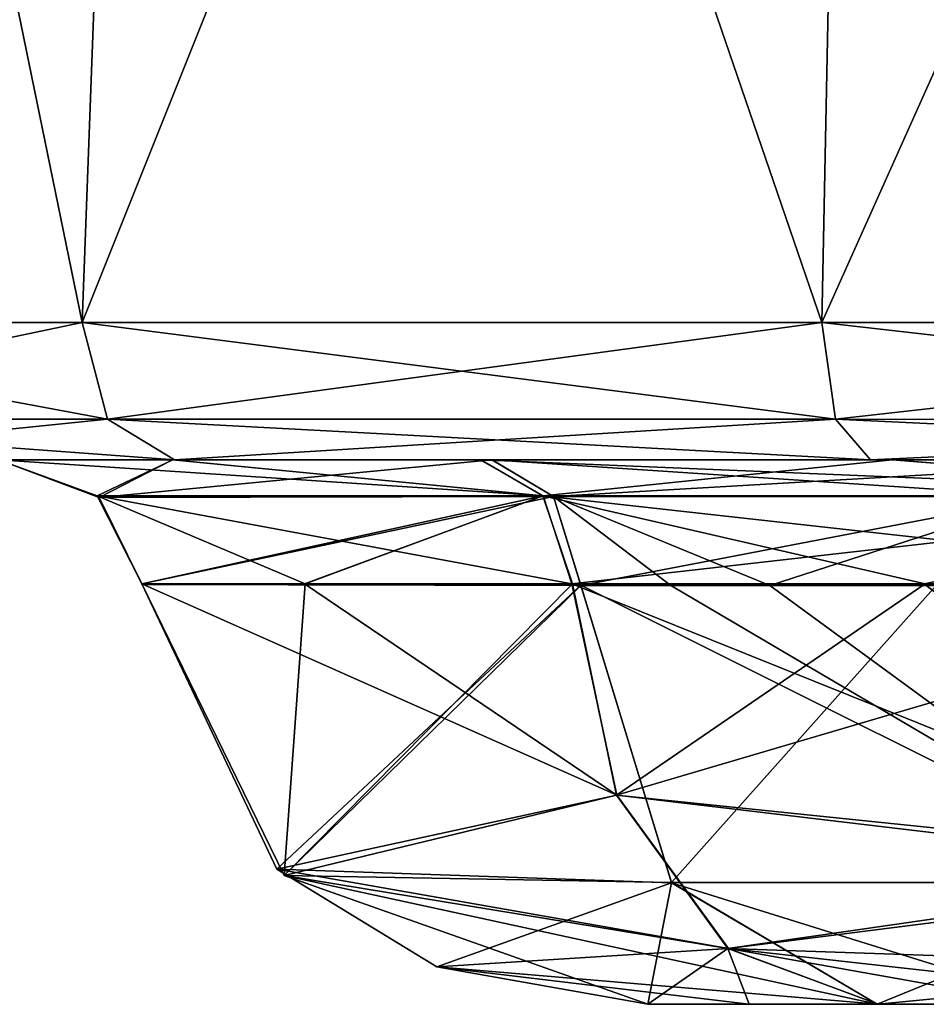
# Model space of a CAD drawing. Header units: inches. Extents: x -10 to 10, y -2.3 to 4.3.
# Tile 58 of 256: x -8.459 to -8.251, y -2.237 to -2.011. Entities that reach past the tile are written whole.
import ezdxf

# ---------------------------------------------------------------- set-up
doc = ezdxf.new("R2010")
doc.units = ezdxf.units.IN
doc.header["$LTSCALE"] = 65.185185
doc.header["$MEASUREMENT"] = 0
for name, color, linetype in [('3870', 7, 'CONTINUOUS'), ('3873', 7, 'CONTINUOUS'), ('6026', 7, 'CONTINUOUS'), ('6085', 7, 'CONTINUOUS'), ('6234', 7, 'CONTINUOUS'), ('7442', 7, 'CONTINUOUS'), ('7445', 7, 'CONTINUOUS'), ('7446', 7, 'CONTINUOUS'), ('7447', 7, 'CONTINUOUS'), ('7448', 7, 'CONTINUOUS'), ('7449', 7, 'CONTINUOUS'), ('7450', 7, 'CONTINUOUS'), ('7460', 7, 'CONTINUOUS'), ('7461', 7, 'CONTINUOUS'), ('7462', 7, 'CONTINUOUS'), ('7463', 7, 'CONTINUOUS'), ('7464', 7, 'CONTINUOUS'), ('7467', 7, 'CONTINUOUS'), ('7468', 7, 'CONTINUOUS')]:
    doc.layers.add(name, color=color, linetype=linetype)

msp = doc.modelspace()

# ---------------------------------------------------------------- linework, layer by layer
at = {"layer": '3870', "linetype": 'Continuous'}
for points in [[(-8.42388, -2.112, 4.02387), (-8.53065, -2.112, 3.86412), (-8.42429, -2.112, 3.86348), (-8.42388, -2.112, 4.02387)], [(-8.42429, -2.112, 3.86348), (-8.53065, -2.112, 3.86412), (-8.46426, -2.112, 3.75258), (-8.42429, -2.112, 3.86348)], [(-8.53064, -2.112, -3.86413), (-8.42387, -2.112, -4.02388), (-8.46427, -2.112, -3.75256), (-8.53064, -2.112, -3.86413)], [(-8.46427, -2.112, -3.75256), (-8.42387, -2.112, -4.02388), (-8.42435, -2.112, -3.86338), (-8.46427, -2.112, -3.75256)], [(-8.46427, -2.112, -3.75256), (-8.35104, -2.112, -3.64742), (-8.46426, -2.112, 3.75258), (-8.46427, -2.112, -3.75256)], [(-8.35104, -2.112, -3.64742), (-8.351, -2.112, 3.6474), (-8.46426, -2.112, 3.75258), (-8.35104, -2.112, -3.64742)], [(-8.42435, -2.112, -3.86338), (-8.42387, -2.112, -4.02388), (-8.3537, -2.112, -3.95762), (-8.42435, -2.112, -3.86338)], [(-8.35354, -2.112, 3.95777), (-8.42388, -2.112, 4.02387), (-8.42429, -2.112, 3.86348), (-8.35354, -2.112, 3.95777)], [(-8.26413, -2.112, 4.13064), (-8.42388, -2.112, 4.02387), (-8.35354, -2.112, 3.95777), (-8.26413, -2.112, 4.13064)], [(-8.42387, -2.112, -4.02388), (-8.26412, -2.112, -4.13065), (-8.3537, -2.112, -3.95762), (-8.42387, -2.112, -4.02388)], [(-8.3537, -2.112, -3.95762), (-8.26412, -2.112, -4.13065), (-8.25912, -2.112, -4.02661), (-8.3537, -2.112, -3.95762)], [(-8.25902, -2.112, 4.02667), (-8.26413, -2.112, 4.13064), (-8.35354, -2.112, 3.95777), (-8.25902, -2.112, 4.02667)], [(-8.35104, -2.112, -3.64742), (-8.19052, -2.112, -3.58831), (-8.351, -2.112, 3.6474), (-8.35104, -2.112, -3.64742)], [(-8.351, -2.112, 3.6474), (-8.19052, -2.112, -3.58831), (-8.19188, -2.112, 3.58825), (-8.351, -2.112, 3.6474)], [(-8.075, -2.112, 4.16839), (-8.26413, -2.112, 4.13064), (-8.14852, -2.112, 4.06505), (-8.075, -2.112, 4.16839)], [(-8.14852, -2.112, 4.06505), (-8.26413, -2.112, 4.13064), (-8.25902, -2.112, 4.02667), (-8.14852, -2.112, 4.06505)], [(-8.26412, -2.112, -4.13065), (-8.075, -2.112, -4.16839), (-8.25912, -2.112, -4.02661), (-8.26412, -2.112, -4.13065)], [(-8.25912, -2.112, -4.02661), (-8.075, -2.112, -4.16839), (-8.14854, -2.112, -4.06505), (-8.25912, -2.112, -4.02661)]]:
    msp.add_3dface(points, dxfattribs=at)
at = {"layer": '3873', "linetype": 'Continuous'}
for points in [[(-8.44506, -2.08043, -4.04506), (-8.55093, -2.10265, -3.87214), (-8.55851, -2.08043, -3.87528), (-8.44506, -2.08043, -4.04506)], [(-8.43926, -2.10265, -4.03926), (-8.55093, -2.10265, -3.87214), (-8.44506, -2.08043, -4.04506), (-8.43926, -2.10265, -4.03926)], [(-8.27528, -2.08043, -4.15851), (-8.43926, -2.10265, -4.03926), (-8.44506, -2.08043, -4.04506), (-8.27528, -2.08043, -4.15851)], [(-8.27214, -2.10265, -4.15093), (-8.43926, -2.10265, -4.03926), (-8.27528, -2.08043, -4.15851), (-8.27214, -2.10265, -4.15093)], [(-8.075, -2.08043, -4.19835), (-8.27214, -2.10265, -4.15093), (-8.27528, -2.08043, -4.15851), (-8.075, -2.08043, -4.19835)], [(-8.075, -2.10328, -4.18953), (-8.27214, -2.10265, -4.15093), (-8.075, -2.08043, -4.19835), (-8.075, -2.10328, -4.18953)], [(-8.43926, -2.10265, -4.03926), (-8.53064, -2.112, -3.86413), (-8.55093, -2.10265, -3.87214), (-8.43926, -2.10265, -4.03926)], [(-8.42387, -2.112, -4.02388), (-8.53064, -2.112, -3.86413), (-8.43926, -2.10265, -4.03926), (-8.42387, -2.112, -4.02388)], [(-8.27214, -2.10265, -4.15093), (-8.42387, -2.112, -4.02388), (-8.43926, -2.10265, -4.03926), (-8.27214, -2.10265, -4.15093)], [(-8.26412, -2.112, -4.13065), (-8.42387, -2.112, -4.02388), (-8.27214, -2.10265, -4.15093), (-8.26412, -2.112, -4.13065)], [(-8.075, -2.10328, -4.18953), (-8.26412, -2.112, -4.13065), (-8.27214, -2.10265, -4.15093), (-8.075, -2.10328, -4.18953)], [(-8.075, -2.112, -4.16839), (-8.26412, -2.112, -4.13065), (-8.075, -2.10328, -4.18953), (-8.075, -2.112, -4.16839)]]:
    msp.add_3dface(points, dxfattribs=at)
at = {"layer": '6026', "linetype": 'Continuous'}
for points in [[(-8.55093, -2.10265, 3.87214), (-8.43926, -2.10265, 4.03926), (-8.55851, -2.08043, 3.87528), (-8.55093, -2.10265, 3.87214)], [(-8.55851, -2.08043, 3.87528), (-8.43926, -2.10265, 4.03926), (-8.44506, -2.08043, 4.04506), (-8.55851, -2.08043, 3.87528)], [(-8.43926, -2.10265, 4.03926), (-8.27214, -2.10265, 4.15093), (-8.44506, -2.08043, 4.04506), (-8.43926, -2.10265, 4.03926)], [(-8.44506, -2.08043, 4.04506), (-8.27214, -2.10265, 4.15093), (-8.27528, -2.08043, 4.15851), (-8.44506, -2.08043, 4.04506)], [(-8.075, -2.10328, 4.18953), (-8.075, -2.08043, 4.19835), (-8.27528, -2.08043, 4.15851), (-8.075, -2.10328, 4.18953)], [(-8.27214, -2.10265, 4.15093), (-8.075, -2.10328, 4.18953), (-8.27528, -2.08043, 4.15851), (-8.27214, -2.10265, 4.15093)], [(-8.53065, -2.112, 3.86412), (-8.42388, -2.112, 4.02387), (-8.55093, -2.10265, 3.87214), (-8.53065, -2.112, 3.86412)], [(-8.55093, -2.10265, 3.87214), (-8.42388, -2.112, 4.02387), (-8.43926, -2.10265, 4.03926), (-8.55093, -2.10265, 3.87214)], [(-8.42388, -2.112, 4.02387), (-8.26413, -2.112, 4.13064), (-8.43926, -2.10265, 4.03926), (-8.42388, -2.112, 4.02387)], [(-8.43926, -2.10265, 4.03926), (-8.26413, -2.112, 4.13064), (-8.27214, -2.10265, 4.15093), (-8.43926, -2.10265, 4.03926)], [(-8.26413, -2.112, 4.13064), (-8.075, -2.112, 4.16839), (-8.27214, -2.10265, 4.15093), (-8.26413, -2.112, 4.13064)], [(-8.075, -2.112, 4.16839), (-8.075, -2.10328, 4.18953), (-8.27214, -2.10265, 4.15093), (-8.075, -2.112, 4.16839)]]:
    msp.add_3dface(points, dxfattribs=at)
at = {"layer": '6085', "linetype": 'Continuous'}
for points in [[(-8.44506, -2.08043, -4.04506), (-8.55851, -2.08043, -3.87528), (-8.4285, -1.63343, -4.0285), (-8.44506, -2.08043, -4.04506)], [(-8.55851, -2.08043, -3.87528), (-8.53687, -1.63343, -3.86631), (-8.4285, -1.63343, -4.0285), (-8.55851, -2.08043, -3.87528)], [(-8.27528, -2.08043, -4.15851), (-8.44506, -2.08043, -4.04506), (-8.26631, -1.63343, -4.13687), (-8.27528, -2.08043, -4.15851)], [(-8.44506, -2.08043, -4.04506), (-8.4285, -1.63343, -4.0285), (-8.26631, -1.63343, -4.13687), (-8.44506, -2.08043, -4.04506)], [(-8.075, -2.08043, -4.19835), (-8.27528, -2.08043, -4.15851), (-8.075, -1.63343, -4.17492), (-8.075, -2.08043, -4.19835)], [(-8.27528, -2.08043, -4.15851), (-8.26631, -1.63343, -4.13687), (-8.075, -1.63343, -4.17492), (-8.27528, -2.08043, -4.15851)]]:
    msp.add_3dface(points, dxfattribs=at)
at = {"layer": '6234', "linetype": 'Continuous'}
for points in [[(-8.53687, -1.63343, 3.86631), (-8.55851, -2.08043, 3.87528), (-8.44506, -2.08043, 4.04506), (-8.53687, -1.63343, 3.86631)], [(-8.4285, -1.63343, 4.0285), (-8.53687, -1.63343, 3.86631), (-8.44506, -2.08043, 4.04506), (-8.4285, -1.63343, 4.0285)], [(-8.4285, -1.63343, 4.0285), (-8.44506, -2.08043, 4.04506), (-8.27528, -2.08043, 4.15851), (-8.4285, -1.63343, 4.0285)], [(-8.26631, -1.63343, 4.13687), (-8.4285, -1.63343, 4.0285), (-8.27528, -2.08043, 4.15851), (-8.26631, -1.63343, 4.13687)], [(-8.075, -2.08043, 4.19835), (-8.26631, -1.63343, 4.13687), (-8.27528, -2.08043, 4.15851), (-8.075, -2.08043, 4.19835)], [(-8.075, -1.63343, 4.17492), (-8.26631, -1.63343, 4.13687), (-8.075, -2.08043, 4.19835), (-8.075, -1.63343, 4.17492)]]:
    msp.add_3dface(points, dxfattribs=at)
at = {"layer": '7442', "linetype": 'Continuous'}
for points in [[(-8.19052, -2.112, -3.58831), (-8.35104, -2.112, -3.64742), (-8.2241, -2.12038, -3.61034), (-8.19052, -2.112, -3.58831)], [(-8.2241, -2.12038, -3.61034), (-8.35104, -2.112, -3.64742), (-8.33685, -2.12039, -3.66264), (-8.2241, -2.12038, -3.61034)], [(-8.2241, -2.12038, -3.61034), (-8.33685, -2.12039, -3.66264), (-8.28721, -2.14085, -3.63903), (-8.2241, -2.12038, -3.61034)], [(-8.28721, -2.14085, -3.63903), (-8.33685, -2.12039, -3.66264), (-8.30995, -2.14085, -3.65268), (-8.28721, -2.14085, -3.63903)], [(-8.30995, -2.14085, -3.65268), (-8.33685, -2.12039, -3.66264), (-8.33061, -2.14074, -3.66936), (-8.30995, -2.14085, -3.65268)], [(-8.19889, -2.14085, -3.61808), (-8.2241, -2.12038, -3.61034), (-8.28721, -2.14085, -3.63903), (-8.19889, -2.14085, -3.61808)]]:
    msp.add_3dface(points, dxfattribs=at)
at = {"layer": '7445', "linetype": 'Continuous'}
for points in [[(-8.39404, -2.14043, -3.85628), (-8.32232, -2.18897, -3.92609), (-8.43142, -2.14043, -3.76297), (-8.39404, -2.14043, -3.85628)], [(-8.43142, -2.14043, -3.76297), (-8.32232, -2.18897, -3.92609), (-8.40038, -2.20594, -3.77167), (-8.43142, -2.14043, -3.76297)], [(-8.33265, -2.14043, -3.93627), (-8.32232, -2.18897, -3.92609), (-8.39404, -2.14043, -3.85628), (-8.33265, -2.14043, -3.93627)], [(-8.16575, -2.20757, -4.00044), (-8.32232, -2.18897, -3.92609), (-8.33265, -2.14043, -3.93627), (-8.16575, -2.20757, -4.00044)], [(-8.16575, -2.20757, -4.00044), (-8.33265, -2.14043, -3.93627), (-8.25178, -2.14043, -3.99655), (-8.16575, -2.20757, -4.00044)], [(-8.15758, -2.14064, -4.03254), (-8.16575, -2.20757, -4.00044), (-8.25178, -2.14043, -3.99655), (-8.15758, -2.14064, -4.03254)], [(-8.32232, -2.18897, -3.92609), (-8.29675, -2.22417, -3.90014), (-8.40038, -2.20594, -3.77167), (-8.32232, -2.18897, -3.92609)], [(-8.16575, -2.20757, -4.00044), (-8.29675, -2.22417, -3.90014), (-8.32232, -2.18897, -3.92609), (-8.16575, -2.20757, -4.00044)], [(-8.40038, -2.20594, -3.77167), (-8.29675, -2.22417, -3.90014), (-8.36369, -2.2284, -3.7811), (-8.40038, -2.20594, -3.77167)], [(-8.16575, -2.20757, -4.00044), (-8.18257, -2.237, -3.91937), (-8.29675, -2.22417, -3.90014), (-8.16575, -2.20757, -4.00044)], [(-8.29675, -2.22417, -3.90014), (-8.26247, -2.237, -3.86511), (-8.36369, -2.2284, -3.7811), (-8.29675, -2.22417, -3.90014)], [(-8.29675, -2.22417, -3.90014), (-8.18257, -2.237, -3.91937), (-8.225, -2.237, -3.89588), (-8.29675, -2.22417, -3.90014)], [(-8.26247, -2.237, -3.86511), (-8.29675, -2.22417, -3.90014), (-8.225, -2.237, -3.89588), (-8.26247, -2.237, -3.86511)], [(-8.29201, -2.237, -3.83055), (-8.31526, -2.237, -3.79148), (-8.36369, -2.2284, -3.7811), (-8.29201, -2.237, -3.83055)], [(-8.26247, -2.237, -3.86511), (-8.29201, -2.237, -3.83055), (-8.36369, -2.2284, -3.7811), (-8.26247, -2.237, -3.86511)]]:
    msp.add_3dface(points, dxfattribs=at)
at = {"layer": '7446', "linetype": 'Continuous'}
for points in [[(-8.33061, -2.14074, -3.66936), (-8.43142, -2.14043, -3.76297), (-8.40038, -2.20594, -3.77167), (-8.33061, -2.14074, -3.66936)], [(-8.33061, -2.14074, -3.66936), (-8.40038, -2.20594, -3.77167), (-8.30977, -2.20908, -3.6918), (-8.33061, -2.14074, -3.66936)], [(-8.40038, -2.20594, -3.77167), (-8.36369, -2.2284, -3.7811), (-8.30977, -2.20908, -3.6918), (-8.40038, -2.20594, -3.77167)], [(-8.36369, -2.2284, -3.7811), (-8.31526, -2.237, -3.79148), (-8.30977, -2.20908, -3.6918), (-8.36369, -2.2284, -3.7811)], [(-8.31526, -2.237, -3.79148), (-8.26261, -2.237, -3.74258), (-8.30977, -2.20908, -3.6918), (-8.31526, -2.237, -3.79148)]]:
    msp.add_3dface(points, dxfattribs=at)
at = {"layer": '7447', "linetype": 'Continuous'}
for points in [[(-8.30995, -2.14085, -3.65268), (-8.33061, -2.14074, -3.66936), (-8.19404, -2.20906, -3.64877), (-8.30995, -2.14085, -3.65268)], [(-8.33061, -2.14074, -3.66936), (-8.30977, -2.20908, -3.6918), (-8.19404, -2.20906, -3.64877), (-8.33061, -2.14074, -3.66936)], [(-8.28721, -2.14085, -3.63903), (-8.30995, -2.14085, -3.65268), (-8.19404, -2.20906, -3.64877), (-8.28721, -2.14085, -3.63903)], [(-8.19889, -2.14085, -3.61808), (-8.28721, -2.14085, -3.63903), (-8.19404, -2.20906, -3.64877), (-8.19889, -2.14085, -3.61808)], [(-8.19404, -2.20906, -3.64877), (-8.30977, -2.20908, -3.6918), (-8.22046, -2.237, -3.72032), (-8.19404, -2.20906, -3.64877)], [(-8.30977, -2.20908, -3.6918), (-8.26261, -2.237, -3.74258), (-8.22046, -2.237, -3.72032), (-8.30977, -2.20908, -3.6918)]]:
    msp.add_3dface(points, dxfattribs=at)
at = {"layer": '7448', "linetype": 'Continuous'}
for points in [[(-8.31526, -2.237, -3.79148), (-8.29201, -2.237, -3.83055), (-8.26261, -2.237, -3.74258), (-8.31526, -2.237, -3.79148)], [(-8.29201, -2.237, -3.83055), (-8.26247, -2.237, -3.86511), (-8.26261, -2.237, -3.74258), (-8.29201, -2.237, -3.83055)], [(-8.26247, -2.237, -3.86511), (-8.225, -2.237, -3.89588), (-8.26261, -2.237, -3.74258), (-8.26247, -2.237, -3.86511)], [(-8.26261, -2.237, -3.74258), (-8.225, -2.237, -3.89588), (-8.22046, -2.237, -3.72032), (-8.26261, -2.237, -3.74258)]]:
    msp.add_3dface(points, dxfattribs=at)
at = {"layer": '7449', "linetype": 'Continuous'}
for points in [[(-8.35104, -2.112, -3.64742), (-8.46427, -2.112, -3.75256), (-8.4412, -2.12062, -3.75986), (-8.35104, -2.112, -3.64742)], [(-8.33685, -2.12039, -3.66264), (-8.35104, -2.112, -3.64742), (-8.4412, -2.12062, -3.75986), (-8.33685, -2.12039, -3.66264)], [(-8.43142, -2.14043, -3.76297), (-8.33685, -2.12039, -3.66264), (-8.4412, -2.12062, -3.75986), (-8.43142, -2.14043, -3.76297)], [(-8.33061, -2.14074, -3.66936), (-8.33685, -2.12039, -3.66264), (-8.43142, -2.14043, -3.76297), (-8.33061, -2.14074, -3.66936)]]:
    msp.add_3dface(points, dxfattribs=at)
at = {"layer": '7450', "linetype": 'Continuous'}
for points in [[(-8.46427, -2.112, -3.75256), (-8.42435, -2.112, -3.86338), (-8.4412, -2.12062, -3.75986), (-8.46427, -2.112, -3.75256)], [(-8.4412, -2.12062, -3.75986), (-8.42435, -2.112, -3.86338), (-8.33928, -2.12024, -3.94283), (-8.4412, -2.12062, -3.75986)], [(-8.42435, -2.112, -3.86338), (-8.3537, -2.112, -3.95762), (-8.33928, -2.12024, -3.94283), (-8.42435, -2.112, -3.86338)], [(-8.3537, -2.112, -3.95762), (-8.25912, -2.112, -4.02661), (-8.33928, -2.12024, -3.94283), (-8.3537, -2.112, -3.95762)], [(-8.25912, -2.112, -4.02661), (-8.15486, -2.12023, -4.04274), (-8.33928, -2.12024, -3.94283), (-8.25912, -2.112, -4.02661)], [(-8.25912, -2.112, -4.02661), (-8.14854, -2.112, -4.06505), (-8.15486, -2.12023, -4.04274), (-8.25912, -2.112, -4.02661)], [(-8.43142, -2.14043, -3.76297), (-8.4412, -2.12062, -3.75986), (-8.33928, -2.12024, -3.94283), (-8.43142, -2.14043, -3.76297)], [(-8.39404, -2.14043, -3.85628), (-8.43142, -2.14043, -3.76297), (-8.33928, -2.12024, -3.94283), (-8.39404, -2.14043, -3.85628)], [(-8.33265, -2.14043, -3.93627), (-8.39404, -2.14043, -3.85628), (-8.33928, -2.12024, -3.94283), (-8.33265, -2.14043, -3.93627)], [(-8.15486, -2.12023, -4.04274), (-8.33265, -2.14043, -3.93627), (-8.33928, -2.12024, -3.94283), (-8.15486, -2.12023, -4.04274)], [(-8.33265, -2.14043, -3.93627), (-8.15486, -2.12023, -4.04274), (-8.25178, -2.14043, -3.99655), (-8.33265, -2.14043, -3.93627)], [(-8.15486, -2.12023, -4.04274), (-8.15758, -2.14064, -4.03254), (-8.25178, -2.14043, -3.99655), (-8.15486, -2.12023, -4.04274)]]:
    msp.add_3dface(points, dxfattribs=at)
at = {"layer": '7460', "linetype": 'Continuous'}
for points in [[(-8.351, -2.112, 3.6474), (-8.19188, -2.112, 3.58825), (-8.33685, -2.12038, 3.66264), (-8.351, -2.112, 3.6474)], [(-8.33685, -2.12038, 3.66264), (-8.19188, -2.112, 3.58825), (-8.2241, -2.12038, 3.61034), (-8.33685, -2.12038, 3.66264)], [(-8.33685, -2.12038, 3.66264), (-8.2241, -2.12038, 3.61034), (-8.3306, -2.14085, 3.66936), (-8.33685, -2.12038, 3.66264)], [(-8.3306, -2.14085, 3.66936), (-8.2241, -2.12038, 3.61034), (-8.24906, -2.14085, 3.62445), (-8.3306, -2.14085, 3.66936)]]:
    msp.add_3dface(points, dxfattribs=at)
at = {"layer": '7461', "linetype": 'Continuous'}
for points in [[(-8.46426, -2.112, 3.75258), (-8.351, -2.112, 3.6474), (-8.33685, -2.12038, 3.66264), (-8.46426, -2.112, 3.75258)], [(-8.46426, -2.112, 3.75258), (-8.33685, -2.12038, 3.66264), (-8.44164, -2.12024, 3.75975), (-8.46426, -2.112, 3.75258)], [(-8.33685, -2.12038, 3.66264), (-8.3306, -2.14085, 3.66936), (-8.44164, -2.12024, 3.75975), (-8.33685, -2.12038, 3.66264)], [(-8.44164, -2.12024, 3.75975), (-8.3306, -2.14085, 3.66936), (-8.43129, -2.14064, 3.76285), (-8.44164, -2.12024, 3.75975)]]:
    msp.add_3dface(points, dxfattribs=at)
at = {"layer": '7462', "linetype": 'Continuous'}
for points in [[(-8.43129, -2.14064, 3.76285), (-8.3306, -2.14085, 3.66936), (-8.39872, -2.20744, 3.77213), (-8.43129, -2.14064, 3.76285)], [(-8.39872, -2.20744, 3.77213), (-8.3306, -2.14085, 3.66936), (-8.30981, -2.20903, 3.69176), (-8.39872, -2.20744, 3.77213)], [(-8.31526, -2.237, 3.79148), (-8.39872, -2.20744, 3.77213), (-8.26261, -2.237, 3.74258), (-8.31526, -2.237, 3.79148)], [(-8.26261, -2.237, 3.74258), (-8.39872, -2.20744, 3.77213), (-8.30981, -2.20903, 3.69176), (-8.26261, -2.237, 3.74258)]]:
    msp.add_3dface(points, dxfattribs=at)
at = {"layer": '7463', "linetype": 'Continuous'}
for points in [[(-8.43129, -2.14064, 3.76285), (-8.39872, -2.20744, 3.77213), (-8.39393, -2.14043, 3.85647), (-8.43129, -2.14064, 3.76285)], [(-8.39393, -2.14043, 3.85647), (-8.39872, -2.20744, 3.77213), (-8.3325, -2.14043, 3.93642), (-8.39393, -2.14043, 3.85647)], [(-8.3325, -2.14043, 3.93642), (-8.39872, -2.20744, 3.77213), (-8.32241, -2.18897, 3.926), (-8.3325, -2.14043, 3.93642)], [(-8.3325, -2.14043, 3.93642), (-8.32241, -2.18897, 3.926), (-8.2516, -2.14043, 3.99665), (-8.3325, -2.14043, 3.93642)], [(-8.2516, -2.14043, 3.99665), (-8.32241, -2.18897, 3.926), (-8.15757, -2.14043, 4.03256), (-8.2516, -2.14043, 3.99665)], [(-8.15757, -2.14043, 4.03256), (-8.32241, -2.18897, 3.926), (-8.16513, -2.20521, 4.00297), (-8.15757, -2.14043, 4.03256)], [(-8.32241, -2.18897, 3.926), (-8.39872, -2.20744, 3.77213), (-8.29684, -2.22417, 3.90005), (-8.32241, -2.18897, 3.926)], [(-8.32241, -2.18897, 3.926), (-8.29684, -2.22417, 3.90005), (-8.16513, -2.20521, 4.00297), (-8.32241, -2.18897, 3.926)], [(-8.16513, -2.20521, 4.00297), (-8.29684, -2.22417, 3.90005), (-8.17353, -2.22837, 3.96643), (-8.16513, -2.20521, 4.00297)], [(-8.39872, -2.20744, 3.77213), (-8.31526, -2.237, 3.79148), (-8.29684, -2.22417, 3.90005), (-8.39872, -2.20744, 3.77213)], [(-8.29684, -2.22417, 3.90005), (-8.31526, -2.237, 3.79148), (-8.29197, -2.237, 3.83061), (-8.29684, -2.22417, 3.90005)], [(-8.26237, -2.237, 3.86522), (-8.29684, -2.22417, 3.90005), (-8.29197, -2.237, 3.83061), (-8.26237, -2.237, 3.86522)], [(-8.29684, -2.22417, 3.90005), (-8.26237, -2.237, 3.86522), (-8.17353, -2.22837, 3.96643), (-8.29684, -2.22417, 3.90005)], [(-8.22494, -2.237, 3.89593), (-8.17353, -2.22837, 3.96643), (-8.26237, -2.237, 3.86522), (-8.22494, -2.237, 3.89593)]]:
    msp.add_3dface(points, dxfattribs=at)
at = {"layer": '7464', "linetype": 'Continuous'}
for points in [[(-8.42429, -2.112, 3.86348), (-8.46426, -2.112, 3.75258), (-8.44164, -2.12024, 3.75975), (-8.42429, -2.112, 3.86348)], [(-8.42429, -2.112, 3.86348), (-8.44164, -2.12024, 3.75975), (-8.3393, -2.12024, 3.94281), (-8.42429, -2.112, 3.86348)], [(-8.35354, -2.112, 3.95777), (-8.42429, -2.112, 3.86348), (-8.3393, -2.12024, 3.94281), (-8.35354, -2.112, 3.95777)], [(-8.25902, -2.112, 4.02667), (-8.35354, -2.112, 3.95777), (-8.15484, -2.12024, 4.04273), (-8.25902, -2.112, 4.02667)], [(-8.15484, -2.12024, 4.04273), (-8.35354, -2.112, 3.95777), (-8.3393, -2.12024, 3.94281), (-8.15484, -2.12024, 4.04273)], [(-8.14852, -2.112, 4.06505), (-8.25902, -2.112, 4.02667), (-8.15484, -2.12024, 4.04273), (-8.14852, -2.112, 4.06505)], [(-8.44164, -2.12024, 3.75975), (-8.39393, -2.14043, 3.85647), (-8.3393, -2.12024, 3.94281), (-8.44164, -2.12024, 3.75975)], [(-8.44164, -2.12024, 3.75975), (-8.43129, -2.14064, 3.76285), (-8.39393, -2.14043, 3.85647), (-8.44164, -2.12024, 3.75975)], [(-8.39393, -2.14043, 3.85647), (-8.3325, -2.14043, 3.93642), (-8.3393, -2.12024, 3.94281), (-8.39393, -2.14043, 3.85647)], [(-8.3325, -2.14043, 3.93642), (-8.2516, -2.14043, 3.99665), (-8.3393, -2.12024, 3.94281), (-8.3325, -2.14043, 3.93642)], [(-8.2516, -2.14043, 3.99665), (-8.15757, -2.14043, 4.03256), (-8.3393, -2.12024, 3.94281), (-8.2516, -2.14043, 3.99665)], [(-8.3393, -2.12024, 3.94281), (-8.15757, -2.14043, 4.03256), (-8.15484, -2.12024, 4.04273), (-8.3393, -2.12024, 3.94281)]]:
    msp.add_3dface(points, dxfattribs=at)
at = {"layer": '7467', "linetype": 'Continuous'}
for points in [[(-8.3306, -2.14085, 3.66936), (-8.24906, -2.14085, 3.62445), (-8.30981, -2.20903, 3.69176), (-8.3306, -2.14085, 3.66936)], [(-8.30981, -2.20903, 3.69176), (-8.24906, -2.14085, 3.62445), (-8.19404, -2.20906, 3.64877), (-8.30981, -2.20903, 3.69176)], [(-8.26261, -2.237, 3.74258), (-8.30981, -2.20903, 3.69176), (-8.19404, -2.20906, 3.64877), (-8.26261, -2.237, 3.74258)], [(-8.26261, -2.237, 3.74258), (-8.19404, -2.20906, 3.64877), (-8.22016, -2.237, 3.72026), (-8.26261, -2.237, 3.74258)]]:
    msp.add_3dface(points, dxfattribs=at)
at = {"layer": '7468', "linetype": 'Continuous'}
for points in [[(-8.31526, -2.237, 3.79148), (-8.26261, -2.237, 3.74258), (-8.29197, -2.237, 3.83061), (-8.31526, -2.237, 3.79148)], [(-8.26261, -2.237, 3.74258), (-8.26237, -2.237, 3.86522), (-8.29197, -2.237, 3.83061), (-8.26261, -2.237, 3.74258)], [(-8.26237, -2.237, 3.86522), (-8.26261, -2.237, 3.74258), (-8.22016, -2.237, 3.72026), (-8.26237, -2.237, 3.86522)], [(-8.22494, -2.237, 3.89593), (-8.26237, -2.237, 3.86522), (-8.22016, -2.237, 3.72026), (-8.22494, -2.237, 3.89593)]]:
    msp.add_3dface(points, dxfattribs=at)

doc.saveas('drawing.dxf')
